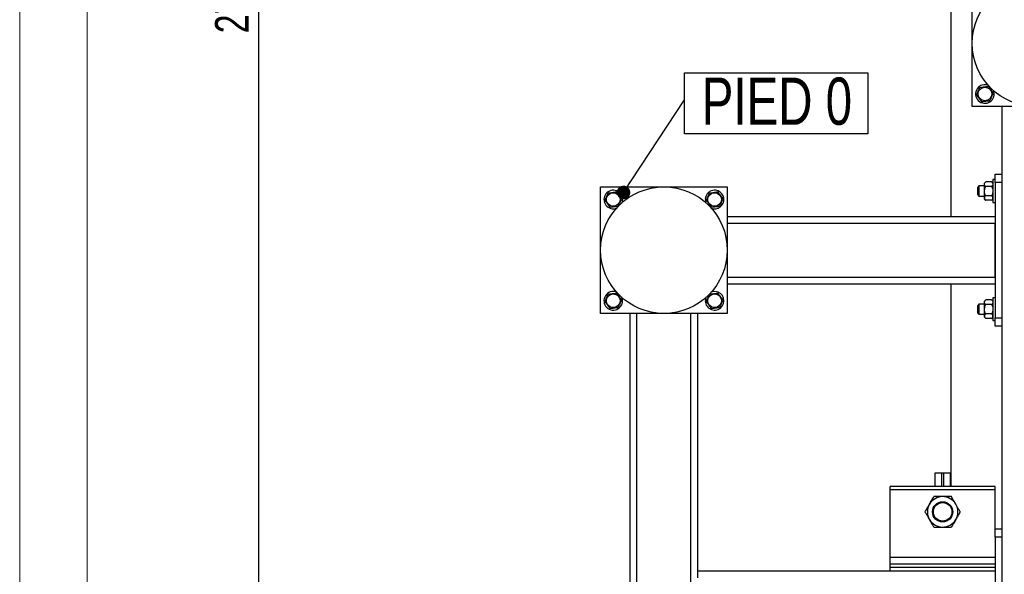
# Model space of a CAD drawing. Header units: millimetres. Extents: x 0 to 841, y 0 to 594.
# Tile 10 of 107: x 0 to 73, y 422 to 463. Entities that reach past the tile are written whole.
import ezdxf

# ---------------------------------------------------------------- set-up
doc = ezdxf.new("R2010")
doc.units = ezdxf.units.MM
doc.layers.add('COTES', color=1, linetype='Continuous')
doc.layers.add('NOTES', color=6, linetype='Continuous')
doc.layers.add('TRAIT-FORT', color=4, linetype='Continuous', lineweight=25)
doc.styles.add('SLDTEXTSTYLE0', font='TXT', dxfattribs={"width": 0.75})
doc.dimstyles.new('SLDDIMSTYLE0', dxfattribs={"dimtxt": 2.5, "dimasz": 2, "dimexe": 0, "dimexo": 0.0625, "dimtad": 1, "dimlfac": 16, "dimrnd": 1e-09, "dimzin": 12, "dimdsep": 46, "dimtxsty": 'SLDTEXTSTYLE0', "dimsah": 1, "dimcen": 0.09, "dimadec": 0, "dimazin": 3, "dimtfac": 1, "dimtofl": 0, "dimtmove": 0, "dimatfit": 3, "dimfxl": 1, "dimfrac": 2, "dimtolj": 1, "dimtzin": 12, "dimarcsym": 0})
doc.dimstyles.new('SLDDIMSTYLE1', dxfattribs={"dimtxt": 0.18, "dimasz": 1, "dimexe": 0, "dimexo": 0.0625, "dimgap": 0, "dimtad": 0, "dimtih": 1, "dimtoh": 1, "dimdec": 0, "dimrnd": 1e-09, "dimzin": 0, "dimdsep": 46, "dimtxsty": 'Standard', "dimblk1": 'DOT', "dimblk2": 'DOT', "dimsah": 1, "dimcen": 0.09, "dimadec": 0, "dimazin": 0, "dimtfac": 1, "dimtdec": 0, "dimtofl": 0, "dimtmove": 0, "dimatfit": 3, "dimldrblk": 'DOT', "dimfxl": 1, "dimfrac": 2, "dimtolj": 1, "dimtzin": 0, "dimarcsym": 0})

# ---------------------------------------------------------------- blocks, each defined once
blk = doc.blocks.new('_D_21')
at = {"layer": 'COTES', "color": 1, "transparency": 16777216}
for p, q in [((67.922, 551.291), (16.675, 551.291)), ((17.675, 551.291), (17.675, 380.166)), ((67.922, 380.166), (16.675, 380.166))]:
    blk.add_line(p, q, dxfattribs=at)
for points in [[(17.675, 551.291), (17.175, 549.291), (18.175, 549.291)], [(17.675, 380.166), (18.175, 382.166), (17.175, 382.166)]]:
    blk.add_solid(points, dxfattribs=at)
at = {"layer": 'COTES', "color": 1, "transparency": 16777216, "insert": (14.452, 462.035), "char_height": 2.5, "attachment_point": 1, "rotation": 90, "style": 'SLDTEXTSTYLE0'}
blk.add_mtext('2738', dxfattribs=at)
blk = doc.blocks.new('SW_NOTE_19')
at = {"layer": 'NOTES', "color": 0}
for p, q in [((0, -2.524), (0, 2.004)), ((0, 2.004), (13.585, 2.004)), ((13.585, 2.004), (13.585, -2.524)), ((13.585, -2.524), (0, -2.524))]:
    blk.add_line(p, q, dxfattribs=at)
at = {"layer": 'NOTES', "color": 0, "insert": (6.851, 1.65), "char_height": 3.5, "attachment_point": 2, "style": 'SLDTEXTSTYLE0'}
blk.add_mtext('PIED 0', dxfattribs=at)
blk = doc.blocks.new('_Dot')
at = {"color": 0, "linetype": 'ByBlock', "lineweight": -2}
blk.add_line((-0.5, 0), (-1, 0), dxfattribs=at)
at = {"color": 0, "linetype": 'ByBlock', "const_width": 0.5}
blk.add_lwpolyline([(-0.25, 0, 1), (0.25, 0, 1)], format="xyb", close=True, dxfattribs=at)

msp = doc.modelspace()

# ---------------------------------------------------------------- linework, layer by layer
at = {"color": 7, "linetype": 'Continuous', "lineweight": 18}
for p, q in [((0, 594), (0, 0)), ((5, 589), (5, 5))]:
    msp.add_line(p, q, dxfattribs=at)
at = {"layer": 'TRAIT-FORT', "color": 4, "linetype": 'Continuous', "lineweight": 25}
for p, q in [((68.92216, 448.47899), (68.92216, 551.29149)), ((70.48466, 456.60399), (70.48466, 465.97899)), ((79.85966, 456.60399), (70.48466, 456.60399)), ((72.67216, 456.60399), (72.67216, 451.35399)), ((71.48281, 451.03965), (71.39091, 450.94774)), ((71.92405, 451.0396), (71.48276, 451.0396)), ((71.92405, 451.03955), (71.48276, 451.03955)), ((72.01591, 450.94774), (71.92839, 451.03526)), ((72.17216, 451.19774), (72.01591, 451.19774)), ((72.01591, 451.19774), (72.01591, 449.51024)), ((72.17216, 450.97899), (72.17216, 451.60399)), ((72.17216, 451.60399), (72.67216, 451.60399)), ((72.67216, 451.35399), (72.67216, 450.97899)), ((42.98466, 441.29149), (42.98466, 450.66649)), ((42.98466, 450.66649), (52.35966, 450.66649)), ((52.35966, 450.66649), (52.35966, 441.29149)), ((70.98466, 450.72899), (70.89091, 450.63524)), ((70.89091, 450.07277), (70.89091, 450.63524)), ((71.39091, 450.72899), (70.98466, 450.72899)), ((70.98466, 450.72899), (70.98466, 449.97902)), ((71.39091, 450.86454), (71.39091, 450.94774)), ((71.39091, 450.34676), (71.39091, 450.86454)), ((71.39091, 449.83621), (71.39091, 450.34676)), ((71.92405, 450.68953), (71.48276, 450.68953)), ((72.17216, 450.97899), (72.17216, 440.97899)), ((72.67216, 450.97899), (72.17216, 450.97899)), ((72.67216, 450.97899), (72.67216, 440.97899)), ((70.89091, 450.07274), (70.98466, 449.97899)), ((70.98466, 449.97899), (71.39091, 449.97899)), ((71.39091, 449.76024), (71.39091, 449.83621)), ((71.39091, 449.76024), (71.48281, 449.66834)), ((71.92405, 450.00398), (71.48276, 450.00398)), ((71.92405, 449.66844), (71.48276, 449.66844)), ((71.92405, 449.66839), (71.48276, 449.66839)), ((71.92839, 449.67273), (72.01591, 449.76024)), ((72.01591, 449.51024), (72.17216, 449.51024)), ((52.35966, 448.47899), (72.17216, 448.47899)), ((52.35966, 447.97899), (72.17216, 447.97899)), ((72.17216, 443.97899), (72.17216, 447.97899)), ((52.35966, 443.97899), (72.17216, 443.97899)), ((52.35966, 443.47899), (72.17216, 443.47899)), ((68.92216, 428.47899), (68.92216, 443.47899)), ((71.48276, 442.2896), (71.39091, 442.19774)), ((71.92405, 442.2896), (71.48276, 442.2896)), ((72.01591, 442.19774), (71.92405, 442.2896)), ((72.17216, 442.44774), (72.01591, 442.44774)), ((72.01591, 442.44774), (72.01591, 440.76024)), ((70.98466, 441.97899), (70.89091, 441.88524)), ((70.89091, 441.32274), (70.89091, 441.88524)), ((71.39091, 441.97899), (70.98466, 441.97899)), ((70.98466, 441.97899), (70.98466, 441.22899)), ((71.39091, 442.1182), (71.39091, 442.19774)), ((71.39091, 441.60399), (71.39091, 442.1182)), ((71.39091, 441.08979), (71.39091, 441.60399)), ((71.92405, 441.9468), (71.48276, 441.9468)), ((52.35966, 441.29149), (42.98466, 441.29149)), ((45.17216, 398.47899), (45.17216, 441.29149)), ((45.67216, 398.47899), (45.67216, 441.29149)), ((49.67216, 398.47899), (49.67216, 441.29149)), ((50.17216, 422.22899), (50.17216, 441.29149)), ((70.89091, 441.32274), (70.98466, 441.22899)), ((70.98466, 441.22899), (71.39091, 441.22899)), ((71.39091, 441.01024), (71.39091, 441.08979)), ((71.39091, 441.01024), (71.48276, 440.91839)), ((71.92405, 441.26119), (71.48276, 441.26119)), ((71.92405, 440.91839), (71.48276, 440.91839)), ((71.92405, 440.91839), (72.01591, 441.01024)), ((72.17216, 440.97899), (72.67216, 440.97899)), ((72.17216, 440.35399), (72.17216, 440.97899)), ((72.67216, 440.97899), (72.67216, 440.60399)), ((72.01591, 440.76024), (72.17216, 440.76024)), ((72.67216, 440.35399), (72.17216, 440.35399)), ((72.67216, 440.60399), (72.67216, 425.10399)), ((67.72528, 429.45712), (67.72528, 428.47899)), ((68.86903, 429.45712), (67.72528, 429.45712)), ((68.22528, 428.47899), (68.22528, 429.45712)), ((68.36903, 429.45712), (68.22528, 429.45712)), ((68.36903, 429.45712), (68.36903, 428.47899)), ((68.86903, 428.47899), (68.86903, 429.45712)), ((72.17216, 428.47899), (64.42216, 428.47899)), ((64.42216, 428.22899), (64.42216, 428.47899)), ((72.17216, 428.22899), (72.17216, 428.47899)), ((72.17216, 428.22899), (64.42216, 428.22899)), ((64.42216, 423.22899), (64.42216, 428.22899)), ((72.17216, 425.35399), (72.17216, 428.22899)), ((72.17216, 425.35399), (72.67216, 425.35399)), ((72.17216, 424.72899), (72.17216, 425.35399)), ((72.67216, 425.10399), (72.67216, 424.72899)), ((72.67216, 424.72899), (72.17216, 424.72899)), ((72.17216, 424.72899), (72.17216, 414.72899)), ((72.67216, 424.72899), (72.67216, 414.72899)), ((72.17216, 423.22899), (64.42216, 423.22899)), ((64.42216, 422.72899), (64.42216, 423.22899)), ((72.17216, 422.72899), (64.42216, 422.72899)), ((64.42216, 422.47899), (64.42216, 422.72899)), ((50.17216, 422.22899), (72.17216, 422.22899)), ((50.17216, 421.72899), (50.17216, 422.22899)), ((72.17216, 422.47899), (64.42216, 422.47899)), ((64.42216, 422.22899), (64.42216, 422.47899))]:
    msp.add_line(p, q, dxfattribs=at)
for centre, radius in [((75.17216, 461.29149), 4.6875), ((71.42216, 457.54149), 0.50469), ((47.67216, 445.97899), 4.6875), ((43.92216, 449.72899), 0.50469), ((51.42216, 449.72899), 0.50469), ((43.92216, 442.22899), 0.50469), ((51.42216, 442.22899), 0.50469), ((68.29716, 426.60399), 0.75), ((68.29716, 426.60399), 0.6875)]:
    msp.add_circle(centre, radius, dxfattribs=at)
for centre, radius, start, end in [((71.42216, 457.54149), 0.6875, 67.4773264, 22.0638612), ((43.92216, 449.72899), 0.6875, 67.4773264, 292.3848335), ((43.92216, 449.72899), 0.6875, 336.9576967, 67.4773264), ((51.42216, 449.72899), 0.6875, 67.4773264, 202.0540669), ((51.42216, 449.72899), 0.6875, 247.2003877, 67.4773264), ((43.92216, 442.22899), 0.6875, 69.6740096, 20.3259953), ((51.42216, 442.22899), 0.6875, 156.333147, 67.4773264), ((51.42216, 442.22899), 0.6875, 67.4773264, 113.8709915), ((68.29716, 426.60399), 1.125, 90, 150), ((68.29716, 426.60399), 1.125, 30, 90), ((68.29716, 426.60399), 1.125, 150, 210), ((68.29716, 426.60399), 1.125, 330, 30), ((68.29716, 426.60399), 1.125, 210, 270), ((68.29716, 426.60399), 1.125, 270, 330)]:
    msp.add_arc(centre, radius, start, end, dxfattribs=at)
for points, knots in [([(70.81342, 457.46574), (70.83414, 457.51478), (70.87604, 457.61393), (70.93811, 457.76084), (70.99745, 457.90127), (71.03382, 457.98736), (71.05218, 458.0308)], [0, 0, 0, 0, 0.26460494, 0.53494775, 0.76534313, 1, 1, 1, 1]), ([(70.81342, 457.46574), (70.83414, 457.51478), (70.87604, 457.61393), (70.93811, 457.76084), (70.99745, 457.90127), (71.03382, 457.98736), (71.05218, 458.0308)], [0, 0, 0, 0, 0.26460494, 0.53494775, 0.76534313, 1, 1, 1, 1]), ([(71.05218, 458.0308), (71.12963, 458.04044), (71.25772, 458.05638), (71.44351, 458.0795), (71.5685, 458.09505), (71.64039, 458.104), (71.66092, 458.10656)], [0, 0, 0, 0, 0.38554949, 0.63764185, 0.89654625, 1, 1, 1, 1]), ([(71.05218, 458.0308), (71.12963, 458.04044), (71.25772, 458.05638), (71.44351, 458.0795), (71.5685, 458.09505), (71.64039, 458.104), (71.66092, 458.10656)], [0, 0, 0, 0, 0.38554949, 0.63764185, 0.89654625, 1, 1, 1, 1]), ([(72.03089, 457.61725), (71.99878, 457.65972), (71.93386, 457.74558), (71.83768, 457.87278), (71.74573, 457.99439), (71.68936, 458.06894), (71.66092, 458.10656)], [0, 0, 0, 0, 0.26460494, 0.53494775, 0.76534313, 1, 1, 1, 1]), ([(72.03089, 457.61725), (71.99878, 457.65972), (71.93386, 457.74558), (71.83768, 457.87278), (71.74573, 457.99439), (71.68936, 458.06894), (71.66092, 458.10656)], [0, 0, 0, 0, 0.26460494, 0.53494775, 0.76534313, 1, 1, 1, 1]), ([(72.03089, 457.61725), (72.01017, 457.56821), (71.96828, 457.46906), (71.9062, 457.32215), (71.84686, 457.18172), (71.81049, 457.09563), (71.79213, 457.05219)], [0, 0, 0, 0, 0.264604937, 0.534947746, 0.765343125, 1, 1, 1, 1]), ([(72.03089, 457.61725), (72.01017, 457.56821), (71.96828, 457.46906), (71.9062, 457.32215), (71.84686, 457.18172), (71.81049, 457.09563), (71.79213, 457.05219)], [0, 0, 0, 0, 0.264604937, 0.534947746, 0.765343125, 1, 1, 1, 1]), ([(70.81342, 457.46574), (70.84553, 457.42327), (70.91045, 457.33741), (71.00663, 457.2102), (71.09858, 457.0886), (71.15495, 457.01405), (71.18339, 456.97643)], [0, 0, 0, 0, 0.26460494, 0.53494775, 0.76534313, 1, 1, 1, 1]), ([(70.81342, 457.46574), (70.84553, 457.42327), (70.91045, 457.33741), (71.00663, 457.2102), (71.09858, 457.0886), (71.15495, 457.01405), (71.18339, 456.97643)], [0, 0, 0, 0, 0.26460494, 0.53494775, 0.76534313, 1, 1, 1, 1]), ([(71.18339, 456.97643), (71.26084, 456.98607), (71.38894, 457.00201), (71.57472, 457.02513), (71.69972, 457.04069), (71.77161, 457.04963), (71.79213, 457.05219)], [0, 0, 0, 0, 0.38554949, 0.63764185, 0.89654625, 1, 1, 1, 1]), ([(71.18339, 456.97643), (71.26084, 456.98607), (71.38894, 457.00201), (71.57472, 457.02513), (71.69972, 457.04069), (71.77161, 457.04963), (71.79213, 457.05219)], [0, 0, 0, 0, 0.38554949, 0.63764185, 0.89654625, 1, 1, 1, 1]), ([(71.39091, 450.86454), (71.39622, 450.89533), (71.40675, 450.95642), (71.45756, 451.01199), (71.48276, 451.03955)], [0, 0, 0, 0, 0.50400004, 1, 1, 1, 1]), ([(71.92405, 451.03955), (71.94551, 451.01558), (71.98915, 450.96684), (72.01401, 450.90641), (72.01557, 450.87187), (72.01591, 450.86454)], [0, 0, 0, 0, 0.43238505, 0.87955391, 1, 1, 1, 1]), ([(43.55218, 450.2183), (43.62963, 450.22794), (43.75772, 450.24388), (43.94351, 450.267), (44.0685, 450.28255), (44.14039, 450.2915), (44.16092, 450.29406)], [0, 0, 0, 0, 0.38554949, 0.63764185, 0.89654625, 1, 1, 1, 1]), ([(43.55218, 450.2183), (43.62963, 450.22794), (43.75772, 450.24388), (43.94351, 450.267), (44.0685, 450.28255), (44.14039, 450.2915), (44.16092, 450.29406)], [0, 0, 0, 0, 0.38554949, 0.63764185, 0.89654625, 1, 1, 1, 1]), ([(44.53089, 449.80475), (44.49878, 449.84722), (44.43386, 449.93308), (44.33768, 450.06028), (44.24573, 450.18189), (44.18936, 450.25644), (44.16092, 450.29406)], [0, 0, 0, 0, 0.26460494, 0.53494775, 0.76534313, 1, 1, 1, 1]), ([(44.53089, 449.80475), (44.49878, 449.84722), (44.43386, 449.93308), (44.33768, 450.06028), (44.24573, 450.18189), (44.18936, 450.25644), (44.16092, 450.29406)], [0, 0, 0, 0, 0.26460494, 0.53494775, 0.76534313, 1, 1, 1, 1]), ([(51.05218, 450.2183), (51.12963, 450.22794), (51.25772, 450.24388), (51.44351, 450.267), (51.5685, 450.28255), (51.64039, 450.2915), (51.66092, 450.29406)], [0, 0, 0, 0, 0.38554949, 0.63764185, 0.89654625, 1, 1, 1, 1]), ([(51.05218, 450.2183), (51.12963, 450.22794), (51.25772, 450.24388), (51.44351, 450.267), (51.5685, 450.28255), (51.64039, 450.2915), (51.66092, 450.29406)], [0, 0, 0, 0, 0.38554949, 0.63764185, 0.89654625, 1, 1, 1, 1]), ([(52.03089, 449.80475), (51.99878, 449.84722), (51.93386, 449.93308), (51.83768, 450.06028), (51.74573, 450.18189), (51.68936, 450.25644), (51.66092, 450.29406)], [0, 0, 0, 0, 0.26460494, 0.53494775, 0.76534313, 1, 1, 1, 1]), ([(52.03089, 449.80475), (51.99878, 449.84722), (51.93386, 449.93308), (51.83768, 450.06028), (51.74573, 450.18189), (51.68936, 450.25644), (51.66092, 450.29406)], [0, 0, 0, 0, 0.26460494, 0.53494775, 0.76534313, 1, 1, 1, 1]), ([(71.48276, 450.68953), (71.4613, 450.71349), (71.41766, 450.76224), (71.3928, 450.82267), (71.39124, 450.85721), (71.39091, 450.86454)], [0, 0, 0, 0, 0.43238505, 0.87955391, 1, 1, 1, 1]), ([(71.39091, 450.34676), (71.39096, 450.35252), (71.3914, 450.40015), (71.4043, 450.49095), (71.43981, 450.59928), (71.47061, 450.66399), (71.48276, 450.68953)], [0, 0, 0, 0, 0.04836864, 0.39932986, 0.76296469, 1, 1, 1, 1]), ([(71.48276, 450.00398), (71.46424, 450.04412), (71.43019, 450.11791), (71.39745, 450.23354), (71.39311, 450.30868), (71.39091, 450.34676)], [0, 0, 0, 0, 0.3704571, 0.68101816, 1, 1, 1, 1]), ([(72.01591, 450.86454), (72.0106, 450.83375), (72.00006, 450.77266), (71.94925, 450.71709), (71.92405, 450.68953)], [0, 0, 0, 0, 0.50400004, 1, 1, 1, 1]), ([(71.92405, 450.68953), (71.9362, 450.66399), (71.9664, 450.60053), (72.00215, 450.49233), (72.0154, 450.40154), (72.01585, 450.35252), (72.01591, 450.34676)], [0, 0, 0, 0, 0.23703923, 0.58901919, 0.95163056, 1, 1, 1, 1]), ([(72.01591, 450.34676), (72.01382, 450.30976), (72.00959, 450.23462), (71.97707, 450.11888), (71.94257, 450.04412), (71.92405, 450.00398)], [0, 0, 0, 0, 0.30999023, 0.62954591, 1, 1, 1, 1]), ([(43.31342, 449.65324), (43.33414, 449.70228), (43.37604, 449.80143), (43.43811, 449.94834), (43.49745, 450.08877), (43.53382, 450.17486), (43.55218, 450.2183)], [0, 0, 0, 0, 0.26460494, 0.53494775, 0.76534313, 1, 1, 1, 1]), ([(43.31342, 449.65324), (43.33414, 449.70228), (43.37604, 449.80143), (43.43811, 449.94834), (43.49745, 450.08877), (43.53382, 450.17486), (43.55218, 450.2183)], [0, 0, 0, 0, 0.26460494, 0.53494775, 0.76534313, 1, 1, 1, 1]), ([(43.31342, 449.65324), (43.34553, 449.61077), (43.41045, 449.52491), (43.50663, 449.3977), (43.59858, 449.2761), (43.65495, 449.20155), (43.68339, 449.16393)], [0, 0, 0, 0, 0.26460494, 0.53494775, 0.76534313, 1, 1, 1, 1]), ([(43.31342, 449.65324), (43.34553, 449.61077), (43.41045, 449.52491), (43.50663, 449.3977), (43.59858, 449.2761), (43.65495, 449.20155), (43.68339, 449.16393)], [0, 0, 0, 0, 0.26460494, 0.53494775, 0.76534313, 1, 1, 1, 1]), ([(44.53089, 449.80475), (44.51017, 449.75571), (44.46828, 449.65656), (44.4062, 449.50965), (44.34686, 449.36922), (44.31049, 449.28313), (44.29213, 449.23969)], [0, 0, 0, 0, 0.264604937, 0.534947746, 0.765343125, 1, 1, 1, 1]), ([(44.53089, 449.80475), (44.51017, 449.75571), (44.46828, 449.65656), (44.4062, 449.50965), (44.34686, 449.36922), (44.31049, 449.28313), (44.29213, 449.23969)], [0, 0, 0, 0, 0.264604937, 0.534947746, 0.765343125, 1, 1, 1, 1]), ([(50.81342, 449.65324), (50.83414, 449.70228), (50.87604, 449.80143), (50.93811, 449.94834), (50.99745, 450.08877), (51.03382, 450.17486), (51.05218, 450.2183)], [0, 0, 0, 0, 0.26460494, 0.53494775, 0.76534313, 1, 1, 1, 1]), ([(50.81342, 449.65324), (50.83414, 449.70228), (50.87604, 449.80143), (50.93811, 449.94834), (50.99745, 450.08877), (51.03382, 450.17486), (51.05218, 450.2183)], [0, 0, 0, 0, 0.26460494, 0.53494775, 0.76534313, 1, 1, 1, 1]), ([(50.81342, 449.65324), (50.84553, 449.61077), (50.91045, 449.52491), (51.00663, 449.3977), (51.09858, 449.2761), (51.15495, 449.20155), (51.18339, 449.16393)], [0, 0, 0, 0, 0.26460494, 0.53494775, 0.76534313, 1, 1, 1, 1]), ([(50.81342, 449.65324), (50.84553, 449.61077), (50.91045, 449.52491), (51.00663, 449.3977), (51.09858, 449.2761), (51.15495, 449.20155), (51.18339, 449.16393)], [0, 0, 0, 0, 0.26460494, 0.53494775, 0.76534313, 1, 1, 1, 1]), ([(52.03089, 449.80475), (52.01017, 449.75571), (51.96828, 449.65656), (51.9062, 449.50965), (51.84686, 449.36922), (51.81049, 449.28313), (51.79213, 449.23969)], [0, 0, 0, 0, 0.264604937, 0.534947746, 0.765343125, 1, 1, 1, 1]), ([(52.03089, 449.80475), (52.01017, 449.75571), (51.96828, 449.65656), (51.9062, 449.50965), (51.84686, 449.36922), (51.81049, 449.28313), (51.79213, 449.23969)], [0, 0, 0, 0, 0.264604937, 0.534947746, 0.765343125, 1, 1, 1, 1]), ([(71.48276, 450.00398), (71.4613, 449.98101), (71.41766, 449.93428), (71.3928, 449.87635), (71.39124, 449.84324), (71.39091, 449.83621)], [0, 0, 0, 0, 0.43238505, 0.87955391, 1, 1, 1, 1]), ([(71.39091, 449.83621), (71.39622, 449.80669), (71.40675, 449.74813), (71.45756, 449.69486), (71.48276, 449.66844)], [0, 0, 0, 0, 0.50400004, 1, 1, 1, 1]), ([(72.01591, 449.83621), (72.0106, 449.86573), (72.00006, 449.92429), (71.94925, 449.97756), (71.92405, 450.00398)], [0, 0, 0, 0, 0.50400004, 1, 1, 1, 1]), ([(71.92405, 449.66844), (71.94551, 449.69141), (71.98915, 449.73814), (72.01401, 449.79607), (72.01557, 449.82918), (72.01591, 449.83621)], [0, 0, 0, 0, 0.43238505, 0.87955391, 1, 1, 1, 1]), ([(43.68339, 449.16393), (43.76084, 449.17357), (43.88894, 449.18951), (44.07472, 449.21263), (44.19972, 449.22819), (44.27161, 449.23713), (44.29213, 449.23969)], [0, 0, 0, 0, 0.38554949, 0.63764185, 0.89654625, 1, 1, 1, 1]), ([(43.68339, 449.16393), (43.76084, 449.17357), (43.88894, 449.18951), (44.07472, 449.21263), (44.19972, 449.22819), (44.27161, 449.23713), (44.29213, 449.23969)], [0, 0, 0, 0, 0.38554949, 0.63764185, 0.89654625, 1, 1, 1, 1]), ([(51.18339, 449.16393), (51.26084, 449.17357), (51.38894, 449.18951), (51.57472, 449.21263), (51.69972, 449.22819), (51.77161, 449.23713), (51.79213, 449.23969)], [0, 0, 0, 0, 0.38554949, 0.63764185, 0.89654625, 1, 1, 1, 1]), ([(51.18339, 449.16393), (51.26084, 449.17357), (51.38894, 449.18951), (51.57472, 449.21263), (51.69972, 449.22819), (51.77161, 449.23713), (51.79213, 449.23969)], [0, 0, 0, 0, 0.38554949, 0.63764185, 0.89654625, 1, 1, 1, 1]), ([(43.31342, 442.15324), (43.33414, 442.20228), (43.37604, 442.30143), (43.43811, 442.44834), (43.49745, 442.58877), (43.53382, 442.67486), (43.55218, 442.7183)], [0, 0, 0, 0, 0.26460494, 0.53494775, 0.76534313, 1, 1, 1, 1]), ([(43.31342, 442.15324), (43.33414, 442.20228), (43.37604, 442.30143), (43.43811, 442.44834), (43.49745, 442.58877), (43.53382, 442.67486), (43.55218, 442.7183)], [0, 0, 0, 0, 0.26460494, 0.53494775, 0.76534313, 1, 1, 1, 1]), ([(43.55218, 442.7183), (43.62963, 442.72794), (43.75772, 442.74388), (43.94351, 442.767), (44.0685, 442.78255), (44.14039, 442.7915), (44.16092, 442.79406)], [0, 0, 0, 0, 0.38554949, 0.63764185, 0.89654625, 1, 1, 1, 1]), ([(43.55218, 442.7183), (43.62963, 442.72794), (43.75772, 442.74388), (43.94351, 442.767), (44.0685, 442.78255), (44.14039, 442.7915), (44.16092, 442.79406)], [0, 0, 0, 0, 0.38554949, 0.63764185, 0.89654625, 1, 1, 1, 1]), ([(44.53089, 442.30475), (44.49878, 442.34722), (44.43386, 442.43308), (44.33768, 442.56028), (44.24573, 442.68189), (44.18936, 442.75644), (44.16092, 442.79406)], [0, 0, 0, 0, 0.26460494, 0.53494775, 0.76534313, 1, 1, 1, 1]), ([(44.53089, 442.30475), (44.49878, 442.34722), (44.43386, 442.43308), (44.33768, 442.56028), (44.24573, 442.68189), (44.18936, 442.75644), (44.16092, 442.79406)], [0, 0, 0, 0, 0.26460494, 0.53494775, 0.76534313, 1, 1, 1, 1]), ([(44.53089, 442.30475), (44.51017, 442.25571), (44.46828, 442.15656), (44.4062, 442.00965), (44.34686, 441.86922), (44.31049, 441.78313), (44.29213, 441.73969)], [0, 0, 0, 0, 0.264604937, 0.534947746, 0.765343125, 1, 1, 1, 1]), ([(44.53089, 442.30475), (44.51017, 442.25571), (44.46828, 442.15656), (44.4062, 442.00965), (44.34686, 441.86922), (44.31049, 441.78313), (44.29213, 441.73969)], [0, 0, 0, 0, 0.264604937, 0.534947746, 0.765343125, 1, 1, 1, 1]), ([(50.81342, 442.15324), (50.83414, 442.20228), (50.87604, 442.30143), (50.93811, 442.44834), (50.99745, 442.58877), (51.03382, 442.67486), (51.05218, 442.7183)], [0, 0, 0, 0, 0.26460494, 0.53494775, 0.76534313, 1, 1, 1, 1]), ([(50.81342, 442.15324), (50.83414, 442.20228), (50.87604, 442.30143), (50.93811, 442.44834), (50.99745, 442.58877), (51.03382, 442.67486), (51.05218, 442.7183)], [0, 0, 0, 0, 0.26460494, 0.53494775, 0.76534313, 1, 1, 1, 1]), ([(51.05218, 442.7183), (51.12963, 442.72794), (51.25772, 442.74388), (51.44351, 442.767), (51.5685, 442.78255), (51.64039, 442.7915), (51.66092, 442.79406)], [0, 0, 0, 0, 0.38554949, 0.63764185, 0.89654625, 1, 1, 1, 1]), ([(51.05218, 442.7183), (51.12963, 442.72794), (51.25772, 442.74388), (51.44351, 442.767), (51.5685, 442.78255), (51.64039, 442.7915), (51.66092, 442.79406)], [0, 0, 0, 0, 0.38554949, 0.63764185, 0.89654625, 1, 1, 1, 1]), ([(52.03089, 442.30475), (51.99878, 442.34722), (51.93386, 442.43308), (51.83768, 442.56028), (51.74573, 442.68189), (51.68936, 442.75644), (51.66092, 442.79406)], [0, 0, 0, 0, 0.26460494, 0.53494775, 0.76534313, 1, 1, 1, 1]), ([(52.03089, 442.30475), (51.99878, 442.34722), (51.93386, 442.43308), (51.83768, 442.56028), (51.74573, 442.68189), (51.68936, 442.75644), (51.66092, 442.79406)], [0, 0, 0, 0, 0.26460494, 0.53494775, 0.76534313, 1, 1, 1, 1]), ([(52.03089, 442.30475), (52.01017, 442.25571), (51.96828, 442.15656), (51.9062, 442.00965), (51.84686, 441.86922), (51.81049, 441.78313), (51.79213, 441.73969)], [0, 0, 0, 0, 0.264604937, 0.534947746, 0.765343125, 1, 1, 1, 1]), ([(52.03089, 442.30475), (52.01017, 442.25571), (51.96828, 442.15656), (51.9062, 442.00965), (51.84686, 441.86922), (51.81049, 441.78313), (51.79213, 441.73969)], [0, 0, 0, 0, 0.264604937, 0.534947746, 0.765343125, 1, 1, 1, 1]), ([(71.39091, 442.1182), (71.39622, 442.14835), (71.40675, 442.20819), (71.45756, 442.26261), (71.48276, 442.2896)], [0, 0, 0, 0, 0.50400004, 1, 1, 1, 1]), ([(71.92405, 442.2896), (71.94551, 442.26613), (71.98915, 442.21839), (72.01401, 442.1592), (72.01557, 442.12538), (72.01591, 442.1182)], [0, 0, 0, 0, 0.432385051, 0.879553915, 1, 1, 1, 1]), ([(43.31342, 442.15324), (43.34553, 442.11077), (43.41045, 442.02491), (43.50663, 441.8977), (43.59858, 441.7761), (43.65495, 441.70155), (43.68339, 441.66393)], [0, 0, 0, 0, 0.26460494, 0.53494775, 0.76534313, 1, 1, 1, 1]), ([(43.31342, 442.15324), (43.34553, 442.11077), (43.41045, 442.02491), (43.50663, 441.8977), (43.59858, 441.7761), (43.65495, 441.70155), (43.68339, 441.66393)], [0, 0, 0, 0, 0.26460494, 0.53494775, 0.76534313, 1, 1, 1, 1]), ([(43.68339, 441.66393), (43.76084, 441.67357), (43.88894, 441.68951), (44.07472, 441.71263), (44.19972, 441.72819), (44.27161, 441.73713), (44.29213, 441.73969)], [0, 0, 0, 0, 0.38554949, 0.63764185, 0.89654625, 1, 1, 1, 1]), ([(43.68339, 441.66393), (43.76084, 441.67357), (43.88894, 441.68951), (44.07472, 441.71263), (44.19972, 441.72819), (44.27161, 441.73713), (44.29213, 441.73969)], [0, 0, 0, 0, 0.38554949, 0.63764185, 0.89654625, 1, 1, 1, 1]), ([(50.81342, 442.15324), (50.84553, 442.11077), (50.91045, 442.02491), (51.00663, 441.8977), (51.09858, 441.7761), (51.15495, 441.70155), (51.18339, 441.66393)], [0, 0, 0, 0, 0.26460494, 0.53494775, 0.76534313, 1, 1, 1, 1]), ([(50.81342, 442.15324), (50.84553, 442.11077), (50.91045, 442.02491), (51.00663, 441.8977), (51.09858, 441.7761), (51.15495, 441.70155), (51.18339, 441.66393)], [0, 0, 0, 0, 0.26460494, 0.53494775, 0.76534313, 1, 1, 1, 1]), ([(51.18339, 441.66393), (51.26084, 441.67357), (51.38894, 441.68951), (51.57472, 441.71263), (51.69972, 441.72819), (51.77161, 441.73713), (51.79213, 441.73969)], [0, 0, 0, 0, 0.38554949, 0.63764185, 0.89654625, 1, 1, 1, 1]), ([(51.18339, 441.66393), (51.26084, 441.67357), (51.38894, 441.68951), (51.57472, 441.71263), (51.69972, 441.72819), (51.77161, 441.73713), (51.79213, 441.73969)], [0, 0, 0, 0, 0.38554949, 0.63764185, 0.89654625, 1, 1, 1, 1]), ([(71.48276, 441.9468), (71.4613, 441.97026), (71.41766, 442.018), (71.3928, 442.07719), (71.39124, 442.11102), (71.39091, 442.1182)], [0, 0, 0, 0, 0.43238505, 0.87955391, 1, 1, 1, 1]), ([(71.39091, 441.60399), (71.39096, 441.60976), (71.3914, 441.65739), (71.4043, 441.7482), (71.43981, 441.85654), (71.47061, 441.92126), (71.48276, 441.9468)], [0, 0, 0, 0, 0.04836864, 0.39932986, 0.76296469, 1, 1, 1, 1]), ([(71.48276, 441.26119), (71.46424, 441.30134), (71.43019, 441.37513), (71.39745, 441.49077), (71.39311, 441.56592), (71.39091, 441.60399)], [0, 0, 0, 0, 0.3704571, 0.68101816, 1, 1, 1, 1]), ([(72.01591, 442.1182), (72.0106, 442.08804), (72.00006, 442.02821), (71.94925, 441.97379), (71.92405, 441.9468)], [0, 0, 0, 0, 0.504000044, 1, 1, 1, 1]), ([(71.92405, 441.9468), (71.9362, 441.92126), (71.9664, 441.85779), (72.00215, 441.74958), (72.0154, 441.65878), (72.01585, 441.60976), (72.01591, 441.60399)], [0, 0, 0, 0, 0.23703923, 0.58901919, 0.95163056, 1, 1, 1, 1]), ([(72.01591, 441.60399), (72.01382, 441.56699), (72.00959, 441.49185), (71.97707, 441.3761), (71.94257, 441.30133), (71.92405, 441.26119)], [0, 0, 0, 0, 0.30999023, 0.62954591, 1, 1, 1, 1]), ([(71.48276, 441.26119), (71.4613, 441.23772), (71.41766, 441.18998), (71.3928, 441.1308), (71.39124, 441.09697), (71.39091, 441.08979)], [0, 0, 0, 0, 0.43238505, 0.87955391, 1, 1, 1, 1]), ([(71.39091, 441.08979), (71.39622, 441.05964), (71.40675, 440.9998), (71.45756, 440.94538), (71.48276, 440.91839)], [0, 0, 0, 0, 0.50400004, 1, 1, 1, 1]), ([(72.01591, 441.08979), (72.0106, 441.11995), (72.00006, 441.17978), (71.94925, 441.2342), (71.92405, 441.26119)], [0, 0, 0, 0, 0.504000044, 1, 1, 1, 1]), ([(71.92405, 440.91839), (71.94551, 440.94186), (71.98915, 440.9896), (72.01401, 441.04879), (72.01557, 441.08261), (72.01591, 441.08979)], [0, 0, 0, 0, 0.43238505, 0.87955391, 1, 1, 1, 1]), ([(67.32288, 427.16649), (67.3511, 427.21538), (67.40814, 427.31417), (67.519, 427.50619), (67.59648, 427.64039), (67.64764, 427.72899)], [0, 0, 0, 0, 0.2497074, 0.50462578, 1, 1, 1, 1]), ([(68.29716, 427.72899), (68.24071, 427.72899), (68.12663, 427.72899), (67.9049, 427.72899), (67.74995, 427.72899), (67.64764, 427.72899)], [0, 0, 0, 0, 0.2497074, 0.50462578, 1, 1, 1, 1]), ([(68.94667, 427.72899), (68.8577, 427.72899), (68.72295, 427.72899), (68.52997, 427.72899), (68.40252, 427.72899), (68.32437, 427.72899), (68.29716, 427.72899)], [0, 0, 0, 0, 0.43204503, 0.65434866, 0.87965252, 1, 1, 1, 1]), ([(69.27143, 427.16649), (69.26596, 427.17598), (69.22082, 427.25416), (69.13477, 427.40321), (69.03214, 427.58096), (68.97085, 427.68713), (68.94667, 427.72899)], [0, 0, 0, 0, 0.04846749, 0.39948908, 0.76318848, 1, 1, 1, 1]), ([(66.99812, 426.60399), (67.04258, 426.68101), (67.13304, 426.83768), (67.24518, 427.03192), (67.30928, 427.14294), (67.32288, 427.16649)], [0, 0, 0, 0, 0.43238667, 0.87955736, 1, 1, 1, 1]), ([(69.59619, 426.60399), (69.55816, 426.66987), (69.48825, 426.79096), (69.3787, 426.9807), (69.30751, 427.10401), (69.27143, 427.16649)], [0, 0, 0, 0, 0.37047318, 0.68102647, 1, 1, 1, 1]), ([(67.32288, 426.04149), (67.3174, 426.05098), (67.27226, 426.12916), (67.18621, 426.27821), (67.08358, 426.45596), (67.02229, 426.56213), (66.99812, 426.60399)], [0, 0, 0, 0, 0.04846749, 0.39948908, 0.76318848, 1, 1, 1, 1]), ([(69.59619, 426.60399), (69.55173, 426.52698), (69.46127, 426.37031), (69.34913, 426.17607), (69.28503, 426.06505), (69.27143, 426.04149)], [0, 0, 0, 0, 0.43238667, 0.87955736, 1, 1, 1, 1]), ([(67.64764, 425.47899), (67.60961, 425.54487), (67.53969, 425.66596), (67.43014, 425.8557), (67.35895, 425.97901), (67.32288, 426.04149)], [0, 0, 0, 0, 0.37047318, 0.68102647, 1, 1, 1, 1]), ([(69.27143, 426.04149), (69.24321, 425.99261), (69.18617, 425.89382), (69.07531, 425.70179), (68.99783, 425.5676), (68.94667, 425.47899)], [0, 0, 0, 0, 0.2497074, 0.50462578, 1, 1, 1, 1]), ([(67.64764, 425.47899), (67.73657, 425.47899), (67.91748, 425.47899), (68.14176, 425.47899), (68.26995, 425.47899), (68.29716, 425.47899)], [0, 0, 0, 0, 0.43238667, 0.87955736, 1, 1, 1, 1]), ([(68.29716, 425.47899), (68.3536, 425.47899), (68.46768, 425.47899), (68.68941, 425.47899), (68.84437, 425.47899), (68.94667, 425.47899)], [0, 0, 0, 0, 0.2497074, 0.50462578, 1, 1, 1, 1])]:
    msp.add_open_spline(points, degree=3, knots=knots, dxfattribs=at)

# ---------------------------------------------------------------- block references
at = {"layer": 'NOTES', "color": 211}
msp.add_blockref('SW_NOTE_19', (49.18239, 457.10692), dxfattribs=at)

# ---------------------------------------------------------------- dimensions: what is measured, and where the dimension line sits
at = {"layer": 'COTES', "color": 1}
dim = msp.add_linear_dim(base=(17.6747, 380.16649), p1=(68.92216, 551.29149), p2=(68.92216, 380.16649), angle=90, dimstyle='SLDDIMSTYLE0', dxfattribs=at)
dim.commit()
dim.dimension.update_dxf_attribs({"geometry": '_D_21', "text_midpoint": (17.6747, 465.72899), "dimtype": 160})

# ---------------------------------------------------------------- leaders
at = {"layer": 'NOTES', "color": 211}
msp.add_leader([(44.68264, 450.25028), (49.18239, 457.10692)], dimstyle='SLDDIMSTYLE1', dxfattribs=at)

doc.saveas('drawing.dxf')
